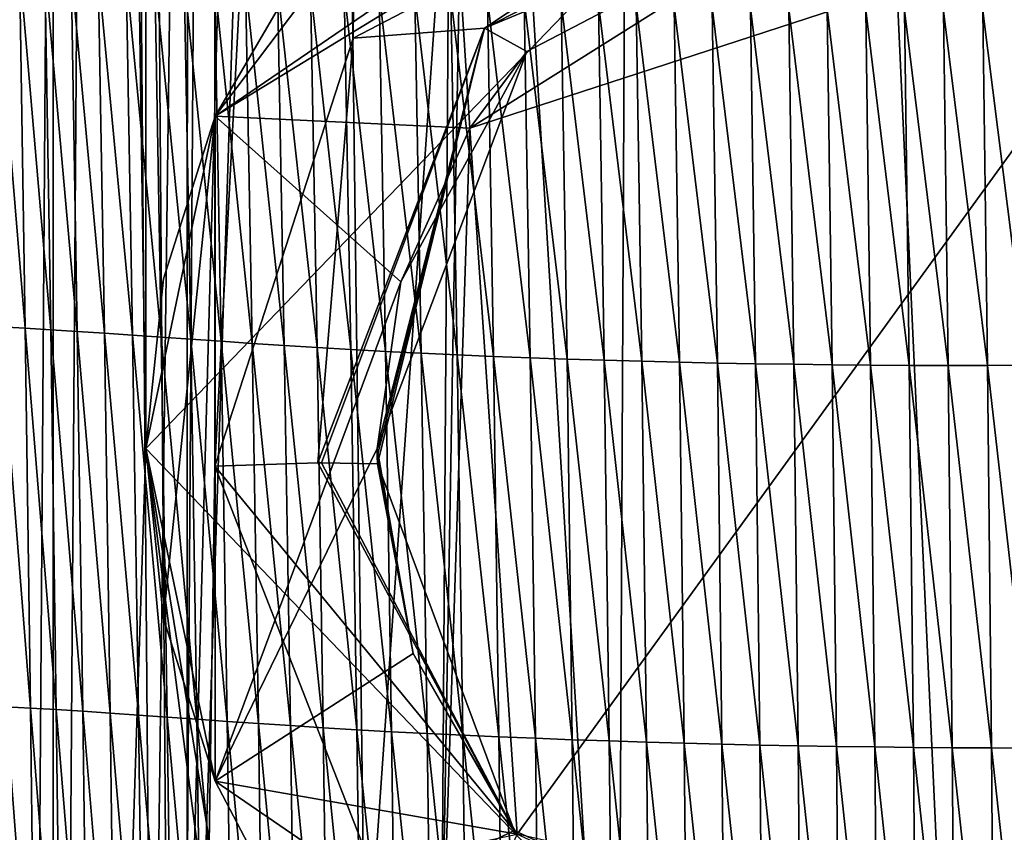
# Model space of a CAD drawing. Extents: x -54 to 446, y -6 to 1624.
# Tile 156 of 225: x -13.18 to -7.86, y 1584.53 to 1588.92. Entities that reach past the tile are written whole.
import ezdxf

# ---------------------------------------------------------------- set-up
doc = ezdxf.new("R2010")
doc.units = 0
doc.header["$LTSCALE"] = 46.933333
for name, color, linetype in [('1000', 7, 'CONTINUOUS'), ('1031', 7, 'CONTINUOUS'), ('1032', 7, 'CONTINUOUS'), ('1059', 7, 'CONTINUOUS'), ('1106', 7, 'CONTINUOUS'), ('1107', 7, 'CONTINUOUS'), ('1120', 7, 'CONTINUOUS'), ('1151', 7, 'CONTINUOUS'), ('1262', 7, 'CONTINUOUS'), ('1330', 7, 'CONTINUOUS'), ('1379', 7, 'CONTINUOUS'), ('1428', 7, 'CONTINUOUS'), ('1463', 7, 'CONTINUOUS'), ('1514', 7, 'CONTINUOUS'), ('1577', 7, 'CONTINUOUS'), ('893', 7, 'CONTINUOUS'), ('899', 7, 'CONTINUOUS'), ('951', 7, 'CONTINUOUS'), ('952', 7, 'CONTINUOUS')]:
    doc.layers.add(name, color=color, linetype=linetype)

msp = doc.modelspace()

# ---------------------------------------------------------------- linework, layer by layer
at = {"layer": '1000', "color": 7, "linetype": 'CONTINUOUS'}
for points in [[(-15.7686, 1622.7078, -2.7114), (-12.8001, 1623.2398, -9.5999), (-13.6176, 1568, -8.4001), (-15.7686, 1622.7078, -2.7114)], [(-13.6176, 1568, -8.4001), (-12.8001, 1623.2398, -9.5999), (-13.1796, 1569.4277, -9.0719), (-13.6176, 1568, -8.4001)], [(-13.1796, 1569.4277, -9.0719), (-12.8001, 1623.2398, -9.5999), (-12.3722, 1570.1726, -10.1453), (-13.1796, 1569.4277, -9.0719)], [(-12.8001, 1623.2398, -9.5999), (-12.1278, 1606.0052, -10.4363), (-12.3722, 1570.1726, -10.1453), (-12.8001, 1623.2398, -9.5999)], [(-12.3722, 1570.1726, -10.1453), (-12.1278, 1606.0052, -10.4363), (-12.1278, 1586.5052, -10.4363), (-12.3722, 1570.1726, -10.1453)], [(-12.1278, 1606.0052, -10.4363), (-11.2205, 1603.686, -11.4062), (-12.1278, 1586.5052, -10.4363), (-12.1278, 1606.0052, -10.4363)], [(-12.1278, 1586.5052, -10.4363), (-11.2205, 1603.686, -11.4062), (-11.379, 1588.8185, -11.248), (-12.1278, 1586.5052, -10.4363)], [(-11.379, 1588.8185, -11.248), (-11.2205, 1603.686, -11.4062), (-8.4496, 1590.3453, -13.5869), (-11.379, 1588.8185, -11.248)], [(-4.3881, 1586.6838, -15.3865), (-7.5614, 1570.5, -14.1005), (-8.2036, 1582.8502, -13.7368), (-4.3881, 1586.6838, -15.3865)], [(-12.3722, 1570.1726, -10.1453), (-12.1278, 1586.5052, -10.4363), (-11.2205, 1584.186, -11.4062), (-12.3722, 1570.1726, -10.1453)]]:
    msp.add_3dface(points, dxfattribs=at)
at = {"layer": '1031', "color": 7, "linetype": 'CONTINUOUS'}
for points in [[(-11.379, 1588.8185, -11.248), (-8.4496, 1590.3453, -13.5869), (-10.6705, 1588.8728, -11.5901), (-11.379, 1588.8185, -11.248)], [(-8.4496, 1590.3453, -13.5869), (-8.4885, 1589.9753, -13.3799), (-10.6705, 1588.8728, -11.5901), (-8.4496, 1590.3453, -13.5869)], [(-8.4885, 1589.9753, -13.3799), (-8.3731, 1589.8285, -13.0069), (-10.6705, 1588.8728, -11.5901), (-8.4885, 1589.9753, -13.3799)], [(-8.3731, 1589.8285, -13.0069), (-10.4407, 1588.746, -11.1023), (-10.6705, 1588.8728, -11.5901), (-8.3731, 1589.8285, -13.0069)], [(-11.379, 1588.8185, -11.248), (-10.6705, 1588.8728, -11.5901), (-11.571, 1586.5234, -10.5771), (-11.379, 1588.8185, -11.248)], [(-11.571, 1586.5234, -10.5771), (-10.6705, 1588.8728, -11.5901), (-11.5501, 1586.5237, -10.5686), (-11.571, 1586.5234, -10.5771)], [(-10.6705, 1588.8728, -11.5901), (-11.249, 1586.5178, -10.1102), (-11.5501, 1586.5237, -10.5686), (-10.6705, 1588.8728, -11.5901)], [(-10.4407, 1588.746, -11.1023), (-11.25, 1586.6, -10.109), (-10.6705, 1588.8728, -11.5901), (-10.4407, 1588.746, -11.1023)], [(-11.25, 1586.6, -10.109), (-11.2497, 1586.5595, -10.1093), (-10.6705, 1588.8728, -11.5901), (-11.25, 1586.6, -10.109)], [(-11.2497, 1586.5595, -10.1093), (-11.249, 1586.5178, -10.1102), (-10.6705, 1588.8728, -11.5901), (-11.2497, 1586.5595, -10.1093)], [(-12.1278, 1586.5052, -10.4363), (-11.379, 1588.8185, -11.248), (-11.571, 1586.5234, -10.5771), (-12.1278, 1586.5052, -10.4363)]]:
    msp.add_3dface(points, dxfattribs=at)
at = {"layer": '1032', "color": 7, "linetype": 'CONTINUOUS'}
for points in [[(-4.3881, 1586.6838, -15.3865), (-8.2036, 1582.8502, -13.7368), (-4.6499, 1586.6768, -15.207), (-4.3881, 1586.6838, -15.3865)], [(-8.2036, 1582.8502, -13.7368), (-4.7508, 1586.6726, -14.9057), (-4.6499, 1586.6768, -15.207), (-8.2036, 1582.8502, -13.7368)], [(-8.2036, 1582.8502, -13.7368), (-4.7502, 1586.6367, -14.9059), (-4.7508, 1586.6726, -14.9057), (-8.2036, 1582.8502, -13.7368)], [(-8.2036, 1582.8502, -13.7368), (-4.75, 1586.6, -14.906), (-4.7502, 1586.6367, -14.9059), (-8.2036, 1582.8502, -13.7368)], [(-4.75, 1586.6, -14.906), (-8.2036, 1582.8502, -13.7368), (-7.9402, 1583.3505, -13.3163), (-4.75, 1586.6, -14.906)], [(-10.5103, 1584.5358, -11.0234), (-12.1278, 1586.5052, -10.4363), (-11.571, 1586.5234, -10.5771), (-10.5103, 1584.5358, -11.0234)], [(-10.5103, 1584.5358, -11.0234), (-11.571, 1586.5234, -10.5771), (-11.5501, 1586.5237, -10.5686), (-10.5103, 1584.5358, -11.0234)], [(-11.249, 1586.5178, -10.1102), (-10.5103, 1584.5358, -11.0234), (-11.5501, 1586.5237, -10.5686), (-11.249, 1586.5178, -10.1102)], [(-11.2205, 1584.186, -11.4062), (-12.1278, 1586.5052, -10.4363), (-10.5103, 1584.5358, -11.0234), (-11.2205, 1584.186, -11.4062)], [(-11.2205, 1584.186, -11.4062), (-10.5103, 1584.5358, -11.0234), (-7.9402, 1583.3505, -13.3163), (-11.2205, 1584.186, -11.4062)]]:
    msp.add_3dface(points, dxfattribs=at)
at = {"layer": '1059', "color": 7, "linetype": 'CONTINUOUS'}
for points in [[(-12.1253, 1588.3977, -5), (-12.4054, 1587.5181, -5), (-12.5, 1586.6, -5), (-12.1253, 1588.3977, -5)], [(-12.1253, 1588.3977, -5), (-12.5, 1586.6, -5), (-12.4054, 1585.6819, -5), (-12.1253, 1588.3977, -5)], [(-12.1253, 1588.3977, -5), (-12.4054, 1585.6819, -5), (-12.1253, 1584.8023, -5), (-12.1253, 1588.3977, -5)]]:
    msp.add_3dface(points, dxfattribs=at)
at = {"layer": '1106', "color": 7, "linetype": 'CONTINUOUS'}
for points in [[(-11.25, 1586.6, -6.7551), (-11.0554, 1585.4922, -6.8715), (-11.25, 1586.6, -10.109), (-11.25, 1586.6, -6.7551)], [(-11.25, 1586.6, -10.109), (-11.0554, 1585.4922, -6.8715), (-11.2497, 1586.5595, -10.1093), (-11.25, 1586.6, -10.109)], [(-6.6401, 1583.6482, -10.7084), (-4.75, 1586.6, -11.6704), (-7.9402, 1583.3505, -13.3163), (-6.6401, 1583.6482, -10.7084)], [(-4.75, 1586.6, -11.6704), (-4.75, 1586.6, -14.906), (-7.9402, 1583.3505, -13.3163), (-4.75, 1586.6, -11.6704)], [(-11.2497, 1586.5595, -10.1093), (-11.0554, 1585.4922, -6.8715), (-11.249, 1586.5178, -10.1102), (-11.2497, 1586.5595, -10.1093)], [(-11.249, 1586.5178, -10.1102), (-11.0554, 1585.4922, -6.8715), (-10.5103, 1584.5358, -11.0234), (-11.249, 1586.5178, -10.1102)], [(-11.0554, 1585.4922, -6.8715), (-10.4939, 1584.516, -6.9741), (-10.5103, 1584.5358, -11.0234), (-11.0554, 1585.4922, -6.8715)], [(-10.5103, 1584.5358, -11.0234), (-10.4939, 1584.516, -6.9741), (-7.9402, 1583.3505, -13.3163), (-10.5103, 1584.5358, -11.0234)]]:
    msp.add_3dface(points, dxfattribs=at)
at = {"layer": '1107', "color": 7, "linetype": 'CONTINUOUS'}
for points in [[(-6.7985, 1589.6198, -10.6085), (-10.7497, 1588.3326, -6.573), (-8.3731, 1589.8285, -13.0069), (-6.7985, 1589.6198, -10.6085)], [(-8.3731, 1589.8285, -13.0069), (-10.7497, 1588.3326, -6.573), (-10.4407, 1588.746, -11.1023), (-8.3731, 1589.8285, -13.0069)], [(-11.1225, 1587.5013, -6.6604), (-11.25, 1586.6, -6.7551), (-10.4407, 1588.746, -11.1023), (-11.1225, 1587.5013, -6.6604)], [(-10.4407, 1588.746, -11.1023), (-11.25, 1586.6, -6.7551), (-11.25, 1586.6, -10.109), (-10.4407, 1588.746, -11.1023)], [(-10.7497, 1588.3326, -6.573), (-11.1225, 1587.5013, -6.6604), (-10.4407, 1588.746, -11.1023), (-10.7497, 1588.3326, -6.573)]]:
    msp.add_3dface(points, dxfattribs=at)
at = {"layer": '1120', "color": 7, "linetype": 'CONTINUOUS'}
for points in [[(-13.9, 1571.2556), (-13, 1571.2556), (-13, 1620.5502), (-13.9, 1571.2556)], [(-13.9, 1571.2556), (-13, 1620.5502), (-13.9, 1620.5502, 0), (-13.9, 1571.2556)]]:
    msp.add_3dface(points, dxfattribs=at)
at = {"layer": '1151', "color": 7, "linetype": 'CONTINUOUS'}
for points in [[(-10.8051, 1589.2036, -6.4815), (-11.592, 1589.3106, -6.4702), (-12.1253, 1588.3977, -6.5662), (-10.8051, 1589.2036, -6.4815)], [(-10.7497, 1588.3326, -6.573), (-10.8051, 1589.2036, -6.4815), (-12.1253, 1588.3977, -6.5662), (-10.7497, 1588.3326, -6.573)], [(-10.7497, 1588.3326, -6.573), (-12.1253, 1588.3977, -6.5662), (-11.1225, 1587.5013, -6.6604), (-10.7497, 1588.3326, -6.573)], [(-11.1225, 1587.5013, -6.6604), (-12.1253, 1588.3977, -6.5662), (-12.1253, 1584.8023, -6.9441), (-11.1225, 1587.5013, -6.6604)], [(-11.25, 1586.6, -6.7551), (-11.1225, 1587.5013, -6.6604), (-12.1253, 1584.8023, -6.9441), (-11.25, 1586.6, -6.7551)], [(-11.0554, 1585.4922, -6.8715), (-11.25, 1586.6, -6.7551), (-12.1253, 1584.8023, -6.9441), (-11.0554, 1585.4922, -6.8715)], [(-10.4939, 1584.516, -6.9741), (-11.0554, 1585.4922, -6.8715), (-12.1253, 1584.8023, -6.9441), (-10.4939, 1584.516, -6.9741)], [(-11.8286, 1584.2354, -7.0036), (-10.4939, 1584.516, -6.9741), (-12.1253, 1584.8023, -6.9441), (-11.8286, 1584.2354, -7.0036)]]:
    msp.add_3dface(points, dxfattribs=at)
at = {"layer": '1262', "color": 7, "linetype": 'CONTINUOUS'}
for points in [[(-13, 1571.3463, -5.1962), (-13, 1621.2565, -5.1962), (-13, 1620.5502, -0.4), (-13, 1571.3463, -5.1962)], [(-13, 1571.2556), (-13, 1571.3463, -5.1962), (-13, 1620.5502, -0.4), (-13, 1571.2556)], [(-13, 1571.2556), (-13, 1620.5502, -0.4), (-13, 1620.5502), (-13, 1571.2556)]]:
    msp.add_3dface(points, dxfattribs=at)
at = {"layer": '1330', "color": 7, "linetype": 'CONTINUOUS'}
for points in [[(-12.1253, 1588.3977, -6.5662), (-12.1253, 1588.3977, -5), (-12.1253, 1584.8023, -5), (-12.1253, 1588.3977, -6.5662)], [(-12.1253, 1584.8023, -6.9441), (-12.1253, 1588.3977, -6.5662), (-12.1253, 1584.8023, -5), (-12.1253, 1584.8023, -6.9441)]]:
    msp.add_3dface(points, dxfattribs=at)
at = {"layer": '1379', "color": 7, "linetype": 'CONTINUOUS'}
for points in [[(-12.2614, 1619.4279, 6.757), (-9.7708, 1617.9913, 13.5274), (-9.9522, 1581.5035, 9.8465), (-12.2614, 1619.4279, 6.757)], [(-9.7708, 1617.9913, 13.5274), (-7.5549, 1569.8057, 11.7864), (-9.9522, 1581.5035, 9.8465), (-9.7708, 1617.9913, 13.5274)], [(-6.7, 1617.041, 17.2233), (-7.5549, 1569.8057, 11.7864), (-9.7708, 1617.9913, 13.5274), (-6.7, 1617.041, 17.2233)]]:
    msp.add_3dface(points, dxfattribs=at)
at = {"layer": '1428', "color": 7, "linetype": 'CONTINUOUS'}
for points in [[(-13, 1619.7043, 5.1962), (-13, 1571.3556), (-13, 1619.8222), (-13, 1619.7043, 5.1962)], [(-13, 1571.3556), (-13, 1619.7043, 5.1962), (-13, 1571.2649, 5.1962), (-13, 1571.3556)]]:
    msp.add_3dface(points, dxfattribs=at)
at = {"layer": '1463', "color": 7, "linetype": 'CONTINUOUS'}
for points in [[(-13, 1619.7043, 5.1962), (-12.6548, 1619.5666, 5.9879), (-13, 1571.2649, 5.1962), (-13, 1619.7043, 5.1962)], [(-12.6548, 1619.5666, 5.9879), (-12.2831, 1569.7172, 6.7175), (-13, 1571.2649, 5.1962), (-12.6548, 1619.5666, 5.9879)], [(-12.2614, 1619.4279, 6.757), (-12.2831, 1569.7172, 6.7175), (-12.6548, 1619.5666, 5.9879), (-12.2614, 1619.4279, 6.757)], [(-12.2831, 1569.7172, 6.7175), (-12.2614, 1619.4279, 6.757), (-9.9522, 1581.5035, 9.8465), (-12.2831, 1569.7172, 6.7175)]]:
    msp.add_3dface(points, dxfattribs=at)
at = {"layer": '1514', "color": 7, "linetype": 'CONTINUOUS'}
for points in [[(-13, 1619.8222), (-13, 1571.3556), (-14.0001, 1619.8222), (-13, 1619.8222)], [(-14.0001, 1619.8222), (-13, 1571.3556), (-14, 1571.3556), (-14.0001, 1619.8222)]]:
    msp.add_3dface(points, dxfattribs=at)
at = {"layer": '1577', "color": 7, "linetype": 'CONTINUOUS'}
for points in [[(-13.1834, 1589.2123, 10.2873), (-13.3154, 1589.221, 10.015), (-13.1518, 1587.2507, 10.2189), (-13.1834, 1589.2123, 10.2873)], [(-13.1518, 1587.2507, 10.2189), (-13.3154, 1589.221, 10.015), (-13.2848, 1587.2577, 9.9513), (-13.1518, 1587.2507, 10.2189)], [(-13.0463, 1589.2025, 10.5626), (-13.1834, 1589.2123, 10.2873), (-13.0139, 1587.2427, 10.4893), (-13.0463, 1589.2025, 10.5626)], [(-13.0139, 1587.2427, 10.4893), (-13.1834, 1589.2123, 10.2873), (-13.1518, 1587.2507, 10.2189), (-13.0139, 1587.2427, 10.4893)], [(-12.9042, 1589.1917, 10.84), (-13.0463, 1589.2025, 10.5626), (-12.8711, 1587.2337, 10.7617), (-12.9042, 1589.1917, 10.84)], [(-12.8711, 1587.2337, 10.7617), (-13.0463, 1589.2025, 10.5626), (-13.0139, 1587.2427, 10.4893), (-12.8711, 1587.2337, 10.7617)], [(-12.7575, 1589.1801, 11.1188), (-12.9042, 1589.1917, 10.84), (-12.7238, 1587.224, 11.0352), (-12.7575, 1589.1801, 11.1188)], [(-12.7238, 1587.224, 11.0352), (-12.9042, 1589.1917, 10.84), (-12.8711, 1587.2337, 10.7617), (-12.7238, 1587.224, 11.0352)], [(-12.6064, 1589.1677, 11.3982), (-12.7575, 1589.1801, 11.1188), (-12.5721, 1587.2137, 11.3091), (-12.6064, 1589.1677, 11.3982)], [(-12.5721, 1587.2137, 11.3091), (-12.7575, 1589.1801, 11.1188), (-12.7238, 1587.224, 11.0352), (-12.5721, 1587.2137, 11.3091)], [(-12.4512, 1589.1549, 11.6775), (-12.6064, 1589.1677, 11.3982), (-12.4163, 1587.2028, 11.5829), (-12.4512, 1589.1549, 11.6775)], [(-12.4163, 1587.2028, 11.5829), (-12.6064, 1589.1677, 11.3982), (-12.5721, 1587.2137, 11.3091), (-12.4163, 1587.2028, 11.5829)], [(-12.292, 1589.1416, 11.9559), (-12.4512, 1589.1549, 11.6775), (-12.2566, 1587.1916, 11.8556), (-12.292, 1589.1416, 11.9559)], [(-12.2566, 1587.1916, 11.8556), (-12.4512, 1589.1549, 11.6775), (-12.4163, 1587.2028, 11.5829), (-12.2566, 1587.1916, 11.8556)], [(-12.1287, 1589.1281, 12.2327), (-12.292, 1589.1416, 11.9559), (-12.0929, 1587.1801, 12.1267), (-12.1287, 1589.1281, 12.2327)], [(-12.0929, 1587.1801, 12.1267), (-12.292, 1589.1416, 11.9559), (-12.2566, 1587.1916, 11.8556), (-12.0929, 1587.1801, 12.1267)], [(-11.961, 1589.1146, 12.507), (-12.1287, 1589.1281, 12.2327), (-11.925, 1587.1686, 12.3954), (-11.961, 1589.1146, 12.507)], [(-11.925, 1587.1686, 12.3954), (-12.1287, 1589.1281, 12.2327), (-12.0929, 1587.1801, 12.1267), (-11.925, 1587.1686, 12.3954)], [(-11.7886, 1589.1011, 12.7777), (-11.961, 1589.1146, 12.507), (-11.7525, 1587.1571, 12.6605), (-11.7886, 1589.1011, 12.7777)], [(-11.7525, 1587.1571, 12.6605), (-11.961, 1589.1146, 12.507), (-11.925, 1587.1686, 12.3954), (-11.7525, 1587.1571, 12.6605)], [(-11.6111, 1589.088, 13.0438), (-11.7886, 1589.1011, 12.7777), (-11.5751, 1587.1459, 12.9212), (-11.6111, 1589.088, 13.0438)], [(-11.5751, 1587.1459, 12.9212), (-11.7886, 1589.1011, 12.7777), (-11.7525, 1587.1571, 12.6605), (-11.5751, 1587.1459, 12.9212)], [(-11.4281, 1589.0753, 13.3044), (-11.6111, 1589.088, 13.0438), (-11.3925, 1587.1352, 13.1766), (-11.4281, 1589.0753, 13.3044)], [(-11.3925, 1587.1352, 13.1766), (-11.6111, 1589.088, 13.0438), (-11.5751, 1587.1459, 12.9212), (-11.3925, 1587.1352, 13.1766)], [(-11.2393, 1589.0633, 13.5582), (-11.4281, 1589.0753, 13.3044), (-11.2043, 1587.1251, 13.4255), (-11.2393, 1589.0633, 13.5582)], [(-11.2043, 1587.1251, 13.4255), (-11.4281, 1589.0753, 13.3044), (-11.3925, 1587.1352, 13.1766), (-11.2043, 1587.1251, 13.4255)], [(-11.0463, 1589.0521, 13.8051), (-11.2393, 1589.0633, 13.5582), (-11.0121, 1587.1156, 13.6677), (-11.0463, 1589.0521, 13.8051)], [(-11.0121, 1587.1156, 13.6677), (-11.2393, 1589.0633, 13.5582), (-11.2043, 1587.1251, 13.4255), (-11.0121, 1587.1156, 13.6677)], [(-10.8514, 1589.0415, 14.0458), (-11.0463, 1589.0521, 13.8051), (-10.8179, 1587.1068, 13.904), (-10.8514, 1589.0415, 14.0458)], [(-10.8179, 1587.1068, 13.904), (-11.0463, 1589.0521, 13.8051), (-11.0121, 1587.1156, 13.6677), (-10.8179, 1587.1068, 13.904)], [(-10.6544, 1589.0316, 14.2804), (-10.8514, 1589.0415, 14.0458), (-10.6218, 1587.0985, 14.1345), (-10.6544, 1589.0316, 14.2804)], [(-10.6218, 1587.0985, 14.1345), (-10.8514, 1589.0415, 14.0458), (-10.8179, 1587.1068, 13.904), (-10.6218, 1587.0985, 14.1345)], [(-10.4557, 1589.0223, 14.5092), (-10.6544, 1589.0316, 14.2804), (-10.4239, 1587.091, 14.3593), (-10.4557, 1589.0223, 14.5092)], [(-10.4239, 1587.091, 14.3593), (-10.6544, 1589.0316, 14.2804), (-10.6218, 1587.0985, 14.1345), (-10.4239, 1587.091, 14.3593)], [(-10.2554, 1589.0138, 14.7324), (-10.4557, 1589.0223, 14.5092), (-10.2244, 1587.084, 14.5787), (-10.2554, 1589.0138, 14.7324)], [(-10.2244, 1587.084, 14.5787), (-10.4557, 1589.0223, 14.5092), (-10.4239, 1587.091, 14.3593), (-10.2244, 1587.084, 14.5787)], [(-10.0535, 1589.006, 14.9501), (-10.2554, 1589.0138, 14.7324), (-10.0233, 1587.0777, 14.7929), (-10.0535, 1589.006, 14.9501)], [(-10.0233, 1587.0777, 14.7929), (-10.2554, 1589.0138, 14.7324), (-10.2244, 1587.084, 14.5787), (-10.0233, 1587.0777, 14.7929)], [(-9.8503, 1588.9989, 15.1626), (-10.0535, 1589.006, 14.9501), (-9.8209, 1587.072, 15.0022), (-9.8503, 1588.9989, 15.1626)], [(-9.8209, 1587.072, 15.0022), (-10.0535, 1589.006, 14.9501), (-10.0233, 1587.0777, 14.7929), (-9.8209, 1587.072, 15.0022)], [(-9.6458, 1588.9925, 15.3702), (-9.8503, 1588.9989, 15.1626), (-9.6172, 1587.067, 15.2066), (-9.6458, 1588.9925, 15.3702)], [(-9.6172, 1587.067, 15.2066), (-9.8503, 1588.9989, 15.1626), (-9.8209, 1587.072, 15.0022), (-9.6172, 1587.067, 15.2066)], [(-9.4403, 1588.9868, 15.5728), (-9.6458, 1588.9925, 15.3702), (-9.4123, 1587.0626, 15.4063), (-9.4403, 1588.9868, 15.5728)], [(-9.4123, 1587.0626, 15.4063), (-9.6458, 1588.9925, 15.3702), (-9.6172, 1587.067, 15.2066), (-9.4123, 1587.0626, 15.4063)], [(-9.2339, 1588.9818, 15.7705), (-9.4403, 1588.9868, 15.5728), (-9.2064, 1587.0589, 15.6012), (-9.2339, 1588.9818, 15.7705)], [(-9.2064, 1587.0589, 15.6012), (-9.4403, 1588.9868, 15.5728), (-9.4123, 1587.0626, 15.4063), (-9.2064, 1587.0589, 15.6012)], [(-9.0266, 1588.9775, 15.9633), (-9.2339, 1588.9818, 15.7705), (-8.9997, 1587.0558, 15.7915), (-9.0266, 1588.9775, 15.9633)], [(-8.9997, 1587.0558, 15.7915), (-9.2339, 1588.9818, 15.7705), (-9.2064, 1587.0589, 15.6012), (-8.9997, 1587.0558, 15.7915)], [(-8.8186, 1588.9739, 16.1513), (-9.0266, 1588.9775, 15.9633), (-8.7922, 1587.0533, 15.977), (-8.8186, 1588.9739, 16.1513)], [(-8.7922, 1587.0533, 15.977), (-9.0266, 1588.9775, 15.9633), (-8.9997, 1587.0558, 15.7915), (-8.7922, 1587.0533, 15.977)], [(-8.6101, 1588.971, 16.3345), (-8.8186, 1588.9739, 16.1513), (-8.584, 1587.0514, 16.1578), (-8.6101, 1588.971, 16.3345)], [(-8.584, 1587.0514, 16.1578), (-8.8186, 1588.9739, 16.1513), (-8.7922, 1587.0533, 15.977), (-8.584, 1587.0514, 16.1578)], [(-8.401, 1588.9687, 16.5128), (-8.6101, 1588.971, 16.3345), (-8.3753, 1587.0501, 16.3339), (-8.401, 1588.9687, 16.5128)], [(-8.3753, 1587.0501, 16.3339), (-8.6101, 1588.971, 16.3345), (-8.584, 1587.0514, 16.1578), (-8.3753, 1587.0501, 16.3339)], [(-8.1903, 1588.9673, 16.6854), (-8.401, 1588.9687, 16.5128), (-8.1649, 1587.0496, 16.5045), (-8.1903, 1588.9673, 16.6854)], [(-8.1649, 1587.0496, 16.5045), (-8.401, 1588.9687, 16.5128), (-8.3753, 1587.0501, 16.3339), (-8.1649, 1587.0496, 16.5045)], [(-7.9772, 1588.9667, 16.8519), (-8.1903, 1588.9673, 16.6854), (-7.9522, 1587.0498, 16.6692), (-7.9772, 1588.9667, 16.8519)], [(-7.9522, 1587.0498, 16.6692), (-8.1903, 1588.9673, 16.6854), (-8.1649, 1587.0496, 16.5045), (-7.9522, 1587.0498, 16.6692)], [(-7.7619, 1588.9668, 17.0127), (-7.9772, 1588.9667, 16.8519), (-7.7373, 1587.0507, 16.8284), (-7.7619, 1588.9668, 17.0127)], [(-7.7373, 1587.0507, 16.8284), (-7.9772, 1588.9667, 16.8519), (-7.9522, 1587.0498, 16.6692), (-7.7373, 1587.0507, 16.8284)], [(-13.1518, 1587.2507, 10.2189), (-13.2848, 1587.2577, 9.9513), (-13.1229, 1585.1975, 10.1408), (-13.1518, 1587.2507, 10.2189)], [(-13.1229, 1585.1975, 10.1408), (-13.2848, 1587.2577, 9.9513), (-13.2567, 1585.2049, 9.878), (-13.1229, 1585.1975, 10.1408)], [(-13.0139, 1587.2427, 10.4893), (-13.1518, 1587.2507, 10.2189), (-12.9841, 1585.1892, 10.4061), (-13.0139, 1587.2427, 10.4893)], [(-12.9841, 1585.1892, 10.4061), (-13.1518, 1587.2507, 10.2189), (-13.1229, 1585.1975, 10.1408), (-12.9841, 1585.1892, 10.4061)], [(-12.8711, 1587.2337, 10.7617), (-13.0139, 1587.2427, 10.4893), (-12.8406, 1585.18, 10.6731), (-12.8711, 1587.2337, 10.7617)], [(-12.8406, 1585.18, 10.6731), (-13.0139, 1587.2427, 10.4893), (-12.9841, 1585.1892, 10.4061), (-12.8406, 1585.18, 10.6731)], [(-12.7238, 1587.224, 11.0352), (-12.8711, 1587.2337, 10.7617), (-12.6926, 1585.1701, 10.9411), (-12.7238, 1587.224, 11.0352)], [(-12.6926, 1585.1701, 10.9411), (-12.8711, 1587.2337, 10.7617), (-12.8406, 1585.18, 10.6731), (-12.6926, 1585.1701, 10.9411)], [(-12.5721, 1587.2137, 11.3091), (-12.7238, 1587.224, 11.0352), (-12.5404, 1585.1596, 11.2094), (-12.5721, 1587.2137, 11.3091)], [(-12.5404, 1585.1596, 11.2094), (-12.7238, 1587.224, 11.0352), (-12.6926, 1585.1701, 10.9411), (-12.5404, 1585.1596, 11.2094)], [(-12.4163, 1587.2028, 11.5829), (-12.5721, 1587.2137, 11.3091), (-12.3841, 1585.1486, 11.4774), (-12.4163, 1587.2028, 11.5829)], [(-12.3841, 1585.1486, 11.4774), (-12.5721, 1587.2137, 11.3091), (-12.5404, 1585.1596, 11.2094), (-12.3841, 1585.1486, 11.4774)], [(-12.2566, 1587.1916, 11.8556), (-12.4163, 1587.2028, 11.5829), (-12.2239, 1585.1373, 11.7443), (-12.2566, 1587.1916, 11.8556)], [(-12.2239, 1585.1373, 11.7443), (-12.4163, 1587.2028, 11.5829), (-12.3841, 1585.1486, 11.4774), (-12.2239, 1585.1373, 11.7443)], [(-12.0929, 1587.1801, 12.1267), (-12.2566, 1587.1916, 11.8556), (-12.0599, 1585.1257, 12.0095), (-12.0929, 1587.1801, 12.1267)], [(-12.0599, 1585.1257, 12.0095), (-12.2566, 1587.1916, 11.8556), (-12.2239, 1585.1373, 11.7443), (-12.0599, 1585.1257, 12.0095)], [(-11.925, 1587.1686, 12.3954), (-12.0929, 1587.1801, 12.1267), (-11.8918, 1585.1141, 12.2722), (-11.925, 1587.1686, 12.3954)], [(-11.8918, 1585.1141, 12.2722), (-12.0929, 1587.1801, 12.1267), (-12.0599, 1585.1257, 12.0095), (-11.8918, 1585.1141, 12.2722)], [(-11.7525, 1587.1571, 12.6605), (-11.925, 1587.1686, 12.3954), (-11.7192, 1585.1025, 12.5315), (-11.7525, 1587.1571, 12.6605)], [(-11.7192, 1585.1025, 12.5315), (-11.925, 1587.1686, 12.3954), (-11.8918, 1585.1141, 12.2722), (-11.7192, 1585.1025, 12.5315)], [(-11.5751, 1587.1459, 12.9212), (-11.7525, 1587.1571, 12.6605), (-11.542, 1585.0912, 12.7866), (-11.5751, 1587.1459, 12.9212)], [(-11.542, 1585.0912, 12.7866), (-11.7525, 1587.1571, 12.6605), (-11.7192, 1585.1025, 12.5315), (-11.542, 1585.0912, 12.7866)], [(-11.3925, 1587.1352, 13.1766), (-11.5751, 1587.1459, 12.9212), (-11.3597, 1585.0802, 13.0365), (-11.3925, 1587.1352, 13.1766)], [(-11.3597, 1585.0802, 13.0365), (-11.5751, 1587.1459, 12.9212), (-11.542, 1585.0912, 12.7866), (-11.3597, 1585.0802, 13.0365)], [(-11.2043, 1587.1251, 13.4255), (-11.3925, 1587.1352, 13.1766), (-11.1722, 1585.0698, 13.2803), (-11.2043, 1587.1251, 13.4255)], [(-11.1722, 1585.0698, 13.2803), (-11.3925, 1587.1352, 13.1766), (-11.3597, 1585.0802, 13.0365), (-11.1722, 1585.0698, 13.2803)], [(-11.0121, 1587.1156, 13.6677), (-11.2043, 1587.1251, 13.4255), (-10.9809, 1585.0601, 13.5176), (-11.0121, 1587.1156, 13.6677)], [(-10.9809, 1585.0601, 13.5176), (-11.2043, 1587.1251, 13.4255), (-11.1722, 1585.0698, 13.2803), (-10.9809, 1585.0601, 13.5176)], [(-10.8179, 1587.1068, 13.904), (-11.0121, 1587.1156, 13.6677), (-10.7876, 1585.0508, 13.7493), (-10.8179, 1587.1068, 13.904)], [(-10.7876, 1585.0508, 13.7493), (-11.0121, 1587.1156, 13.6677), (-10.9809, 1585.0601, 13.5176), (-10.7876, 1585.0508, 13.7493)], [(-10.6218, 1587.0985, 14.1345), (-10.8179, 1587.1068, 13.904), (-10.5923, 1585.0422, 13.9753), (-10.6218, 1587.0985, 14.1345)], [(-10.5923, 1585.0422, 13.9753), (-10.8179, 1587.1068, 13.904), (-10.7876, 1585.0508, 13.7493), (-10.5923, 1585.0422, 13.9753)], [(-10.4239, 1587.091, 14.3593), (-10.6218, 1587.0985, 14.1345), (-10.3953, 1585.0341, 14.196), (-10.4239, 1587.091, 14.3593)], [(-10.3953, 1585.0341, 14.196), (-10.6218, 1587.0985, 14.1345), (-10.5923, 1585.0422, 13.9753), (-10.3953, 1585.0341, 14.196)], [(-10.2244, 1587.084, 14.5787), (-10.4239, 1587.091, 14.3593), (-10.1966, 1585.0266, 14.4115), (-10.2244, 1587.084, 14.5787)], [(-10.1966, 1585.0266, 14.4115), (-10.4239, 1587.091, 14.3593), (-10.3953, 1585.0341, 14.196), (-10.1966, 1585.0266, 14.4115)], [(-10.0233, 1587.0777, 14.7929), (-10.2244, 1587.084, 14.5787), (-9.9964, 1585.0196, 14.6219), (-10.0233, 1587.0777, 14.7929)], [(-9.9964, 1585.0196, 14.6219), (-10.2244, 1587.084, 14.5787), (-10.1966, 1585.0266, 14.4115), (-9.9964, 1585.0196, 14.6219)], [(-9.8209, 1587.072, 15.0022), (-10.0233, 1587.0777, 14.7929), (-9.7947, 1585.0133, 14.8276), (-9.8209, 1587.072, 15.0022)], [(-9.7947, 1585.0133, 14.8276), (-10.0233, 1587.0777, 14.7929), (-9.9964, 1585.0196, 14.6219), (-9.7947, 1585.0133, 14.8276)], [(-9.6172, 1587.067, 15.2066), (-9.8209, 1587.072, 15.0022), (-9.5918, 1585.0075, 15.0287), (-9.6172, 1587.067, 15.2066)], [(-9.5918, 1585.0075, 15.0287), (-9.8209, 1587.072, 15.0022), (-9.7947, 1585.0133, 14.8276), (-9.5918, 1585.0075, 15.0287)], [(-9.4123, 1587.0626, 15.4063), (-9.6172, 1587.067, 15.2066), (-9.3876, 1585.0023, 15.2252), (-9.4123, 1587.0626, 15.4063)], [(-9.3876, 1585.0023, 15.2252), (-9.6172, 1587.067, 15.2066), (-9.5918, 1585.0075, 15.0287), (-9.3876, 1585.0023, 15.2252)], [(-9.2064, 1587.0589, 15.6012), (-9.4123, 1587.0626, 15.4063), (-9.1824, 1584.9977, 15.4171), (-9.2064, 1587.0589, 15.6012)], [(-9.1824, 1584.9977, 15.4171), (-9.4123, 1587.0626, 15.4063), (-9.3876, 1585.0023, 15.2252), (-9.1824, 1584.9977, 15.4171)], [(-8.9997, 1587.0558, 15.7915), (-9.2064, 1587.0589, 15.6012), (-8.9762, 1584.9937, 15.6045), (-8.9997, 1587.0558, 15.7915)], [(-8.9762, 1584.9937, 15.6045), (-9.2064, 1587.0589, 15.6012), (-9.1824, 1584.9977, 15.4171), (-8.9762, 1584.9937, 15.6045)], [(-8.7922, 1587.0533, 15.977), (-8.9997, 1587.0558, 15.7915), (-8.7692, 1584.9902, 15.7873), (-8.7922, 1587.0533, 15.977)], [(-8.7692, 1584.9902, 15.7873), (-8.9997, 1587.0558, 15.7915), (-8.9762, 1584.9937, 15.6045), (-8.7692, 1584.9902, 15.7873)], [(-8.584, 1587.0514, 16.1578), (-8.7922, 1587.0533, 15.977), (-8.5614, 1584.9872, 15.9655), (-8.584, 1587.0514, 16.1578)], [(-8.5614, 1584.9872, 15.9655), (-8.7922, 1587.0533, 15.977), (-8.7692, 1584.9902, 15.7873), (-8.5614, 1584.9872, 15.9655)], [(-8.3753, 1587.0501, 16.3339), (-8.584, 1587.0514, 16.1578), (-8.353, 1584.9849, 16.1391), (-8.3753, 1587.0501, 16.3339)], [(-8.353, 1584.9849, 16.1391), (-8.584, 1587.0514, 16.1578), (-8.5614, 1584.9872, 15.9655), (-8.353, 1584.9849, 16.1391)], [(-8.1649, 1587.0496, 16.5045), (-8.3753, 1587.0501, 16.3339), (-8.1429, 1584.9831, 16.3074), (-8.1649, 1587.0496, 16.5045)], [(-8.1429, 1584.9831, 16.3074), (-8.3753, 1587.0501, 16.3339), (-8.353, 1584.9849, 16.1391), (-8.1429, 1584.9831, 16.3074)], [(-7.9522, 1587.0498, 16.6692), (-8.1649, 1587.0496, 16.5045), (-7.9306, 1584.982, 16.4701), (-7.9522, 1587.0498, 16.6692)], [(-7.9306, 1584.982, 16.4701), (-8.1649, 1587.0496, 16.5045), (-8.1429, 1584.9831, 16.3074), (-7.9306, 1584.982, 16.4701)], [(-7.7373, 1587.0507, 16.8284), (-7.9522, 1587.0498, 16.6692), (-7.7161, 1584.9816, 16.6273), (-7.7373, 1587.0507, 16.8284)], [(-7.7161, 1584.9816, 16.6273), (-7.9522, 1587.0498, 16.6692), (-7.9306, 1584.982, 16.4701), (-7.7161, 1584.9816, 16.6273)], [(-13.1229, 1585.1975, 10.1408), (-13.2567, 1585.2049, 9.878), (-13.0972, 1583.1143, 10.0585), (-13.1229, 1585.1975, 10.1408)], [(-13.0972, 1583.1143, 10.0585), (-13.2567, 1585.2049, 9.878), (-13.2319, 1583.1227, 9.8007), (-13.0972, 1583.1143, 10.0585)], [(-12.9841, 1585.1892, 10.4061), (-13.1229, 1585.1975, 10.1408), (-12.9577, 1583.105, 10.3186), (-12.9841, 1585.1892, 10.4061)], [(-12.9577, 1583.105, 10.3186), (-13.1229, 1585.1975, 10.1408), (-13.0972, 1583.1143, 10.0585), (-12.9577, 1583.105, 10.3186)], [(-12.8406, 1585.18, 10.6731), (-12.9841, 1585.1892, 10.4061), (-12.8136, 1583.0948, 10.5802), (-12.8406, 1585.18, 10.6731)], [(-12.8136, 1583.0948, 10.5802), (-12.9841, 1585.1892, 10.4061), (-12.9577, 1583.105, 10.3186), (-12.8136, 1583.0948, 10.5802)], [(-12.6926, 1585.1701, 10.9411), (-12.8406, 1585.18, 10.6731), (-12.665, 1583.084, 10.8426), (-12.6926, 1585.1701, 10.9411)], [(-12.665, 1583.084, 10.8426), (-12.8406, 1585.18, 10.6731), (-12.8136, 1583.0948, 10.5802), (-12.665, 1583.084, 10.8426)], [(-12.5404, 1585.1596, 11.2094), (-12.6926, 1585.1701, 10.9411), (-12.5122, 1583.0727, 11.1051), (-12.5404, 1585.1596, 11.2094)], [(-12.5122, 1583.0727, 11.1051), (-12.6926, 1585.1701, 10.9411), (-12.665, 1583.084, 10.8426), (-12.5122, 1583.0727, 11.1051)], [(-12.3841, 1585.1486, 11.4774), (-12.5404, 1585.1596, 11.2094), (-12.3555, 1583.0609, 11.3672), (-12.3841, 1585.1486, 11.4774)], [(-12.3555, 1583.0609, 11.3672), (-12.5404, 1585.1596, 11.2094), (-12.5122, 1583.0727, 11.1051), (-12.3555, 1583.0609, 11.3672)], [(-12.2239, 1585.1373, 11.7443), (-12.3841, 1585.1486, 11.4774), (-12.195, 1583.0487, 11.6281), (-12.2239, 1585.1373, 11.7443)], [(-12.195, 1583.0487, 11.6281), (-12.3841, 1585.1486, 11.4774), (-12.3555, 1583.0609, 11.3672), (-12.195, 1583.0487, 11.6281)], [(-12.0599, 1585.1257, 12.0095), (-12.2239, 1585.1373, 11.7443), (-12.0306, 1583.0363, 11.8873), (-12.0599, 1585.1257, 12.0095)], [(-12.0306, 1583.0363, 11.8873), (-12.2239, 1585.1373, 11.7443), (-12.195, 1583.0487, 11.6281), (-12.0306, 1583.0363, 11.8873)], [(-11.8918, 1585.1141, 12.2722), (-12.0599, 1585.1257, 12.0095), (-11.8624, 1583.0239, 12.1441), (-11.8918, 1585.1141, 12.2722)], [(-11.8624, 1583.0239, 12.1441), (-12.0599, 1585.1257, 12.0095), (-12.0306, 1583.0363, 11.8873), (-11.8624, 1583.0239, 12.1441)], [(-11.7192, 1585.1025, 12.5315), (-11.8918, 1585.1141, 12.2722), (-11.6899, 1583.0115, 12.3976), (-11.7192, 1585.1025, 12.5315)], [(-11.6899, 1583.0115, 12.3976), (-11.8918, 1585.1141, 12.2722), (-11.8624, 1583.0239, 12.1441), (-11.6899, 1583.0115, 12.3976)], [(-11.542, 1585.0912, 12.7866), (-11.7192, 1585.1025, 12.5315), (-11.5128, 1582.9993, 12.6469), (-11.542, 1585.0912, 12.7866)], [(-11.5128, 1582.9993, 12.6469), (-11.7192, 1585.1025, 12.5315), (-11.6899, 1583.0115, 12.3976), (-11.5128, 1582.9993, 12.6469)], [(-11.3597, 1585.0802, 13.0365), (-11.542, 1585.0912, 12.7866), (-11.331, 1582.9875, 12.8912), (-11.3597, 1585.0802, 13.0365)], [(-11.331, 1582.9875, 12.8912), (-11.542, 1585.0912, 12.7866), (-11.5128, 1582.9993, 12.6469), (-11.331, 1582.9875, 12.8912)], [(-11.1722, 1585.0698, 13.2803), (-11.3597, 1585.0802, 13.0365), (-11.1443, 1582.9762, 13.1297), (-11.1722, 1585.0698, 13.2803)], [(-11.1443, 1582.9762, 13.1297), (-11.3597, 1585.0802, 13.0365), (-11.331, 1582.9875, 12.8912), (-11.1443, 1582.9762, 13.1297)], [(-10.9809, 1585.0601, 13.5176), (-11.1722, 1585.0698, 13.2803), (-10.9539, 1582.9654, 13.3621), (-10.9809, 1585.0601, 13.5176)], [(-10.9539, 1582.9654, 13.3621), (-11.1722, 1585.0698, 13.2803), (-11.1443, 1582.9762, 13.1297), (-10.9539, 1582.9654, 13.3621)], [(-10.7876, 1585.0508, 13.7493), (-10.9809, 1585.0601, 13.5176), (-10.7616, 1582.955, 13.5891), (-10.7876, 1585.0508, 13.7493)], [(-10.7616, 1582.955, 13.5891), (-10.9809, 1585.0601, 13.5176), (-10.9539, 1582.9654, 13.3621), (-10.7616, 1582.955, 13.5891)], [(-10.5923, 1585.0422, 13.9753), (-10.7876, 1585.0508, 13.7493), (-10.5673, 1582.9452, 13.8106), (-10.5923, 1585.0422, 13.9753)], [(-10.5673, 1582.9452, 13.8106), (-10.7876, 1585.0508, 13.7493), (-10.7616, 1582.955, 13.5891), (-10.5673, 1582.9452, 13.8106)], [(-10.3953, 1585.0341, 14.196), (-10.5923, 1585.0422, 13.9753), (-10.3712, 1582.9359, 14.027), (-10.3953, 1585.0341, 14.196)], [(-10.3712, 1582.9359, 14.027), (-10.5923, 1585.0422, 13.9753), (-10.5673, 1582.9452, 13.8106), (-10.3712, 1582.9359, 14.027)], [(-10.1966, 1585.0266, 14.4115), (-10.3953, 1585.0341, 14.196), (-10.1735, 1582.9272, 14.2384), (-10.1966, 1585.0266, 14.4115)], [(-10.1735, 1582.9272, 14.2384), (-10.3953, 1585.0341, 14.196), (-10.3712, 1582.9359, 14.027), (-10.1735, 1582.9272, 14.2384)], [(-9.9964, 1585.0196, 14.6219), (-10.1966, 1585.0266, 14.4115), (-9.9742, 1582.9189, 14.445), (-9.9964, 1585.0196, 14.6219)], [(-9.9742, 1582.9189, 14.445), (-10.1966, 1585.0266, 14.4115), (-10.1735, 1582.9272, 14.2384), (-9.9742, 1582.9189, 14.445)], [(-9.7947, 1585.0133, 14.8276), (-9.9964, 1585.0196, 14.6219), (-9.7734, 1582.9112, 14.647), (-9.7947, 1585.0133, 14.8276)], [(-9.7734, 1582.9112, 14.647), (-9.9964, 1585.0196, 14.6219), (-9.9742, 1582.9189, 14.445), (-9.7734, 1582.9112, 14.647)], [(-9.5918, 1585.0075, 15.0287), (-9.7947, 1585.0133, 14.8276), (-9.5713, 1582.904, 14.8446), (-9.5918, 1585.0075, 15.0287)], [(-9.5713, 1582.904, 14.8446), (-9.7947, 1585.0133, 14.8276), (-9.7734, 1582.9112, 14.647), (-9.5713, 1582.904, 14.8446)], [(-9.3876, 1585.0023, 15.2252), (-9.5918, 1585.0075, 15.0287), (-9.3679, 1582.8973, 15.0378), (-9.3876, 1585.0023, 15.2252)], [(-9.3679, 1582.8973, 15.0378), (-9.5918, 1585.0075, 15.0287), (-9.5713, 1582.904, 14.8446), (-9.3679, 1582.8973, 15.0378)], [(-9.1824, 1584.9977, 15.4171), (-9.3876, 1585.0023, 15.2252), (-9.1633, 1582.8911, 15.2266), (-9.1824, 1584.9977, 15.4171)], [(-9.1633, 1582.8911, 15.2266), (-9.3876, 1585.0023, 15.2252), (-9.3679, 1582.8973, 15.0378), (-9.1633, 1582.8911, 15.2266)], [(-8.9762, 1584.9937, 15.6045), (-9.1824, 1584.9977, 15.4171), (-8.9578, 1582.8854, 15.411), (-8.9762, 1584.9937, 15.6045)], [(-8.9578, 1582.8854, 15.411), (-9.1824, 1584.9977, 15.4171), (-9.1633, 1582.8911, 15.2266), (-8.9578, 1582.8854, 15.411)], [(-8.7692, 1584.9902, 15.7873), (-8.9762, 1584.9937, 15.6045), (-8.7513, 1582.8802, 15.591), (-8.7692, 1584.9902, 15.7873)], [(-8.7513, 1582.8802, 15.591), (-8.9762, 1584.9937, 15.6045), (-8.9578, 1582.8854, 15.411), (-8.7513, 1582.8802, 15.591)], [(-8.5614, 1584.9872, 15.9655), (-8.7692, 1584.9902, 15.7873), (-8.544, 1582.8756, 15.7665), (-8.5614, 1584.9872, 15.9655)], [(-8.544, 1582.8756, 15.7665), (-8.7692, 1584.9902, 15.7873), (-8.7513, 1582.8802, 15.591), (-8.544, 1582.8756, 15.7665)], [(-8.353, 1584.9849, 16.1391), (-8.5614, 1584.9872, 15.9655), (-8.336, 1582.8714, 15.9375), (-8.353, 1584.9849, 16.1391)], [(-8.336, 1582.8714, 15.9375), (-8.5614, 1584.9872, 15.9655), (-8.544, 1582.8756, 15.7665), (-8.336, 1582.8714, 15.9375)], [(-8.1429, 1584.9831, 16.3074), (-8.353, 1584.9849, 16.1391), (-8.1263, 1582.8677, 16.1034), (-8.1429, 1584.9831, 16.3074)], [(-8.1263, 1582.8677, 16.1034), (-8.353, 1584.9849, 16.1391), (-8.336, 1582.8714, 15.9375), (-8.1263, 1582.8677, 16.1034)], [(-7.9306, 1584.982, 16.4701), (-8.1429, 1584.9831, 16.3074), (-7.9144, 1582.8646, 16.2639), (-7.9306, 1584.982, 16.4701)], [(-7.9144, 1582.8646, 16.2639), (-8.1429, 1584.9831, 16.3074), (-8.1263, 1582.8677, 16.1034), (-7.9144, 1582.8646, 16.2639)], [(-7.7161, 1584.9816, 16.6273), (-7.9306, 1584.982, 16.4701), (-7.7005, 1582.8621, 16.4191), (-7.7161, 1584.9816, 16.6273)], [(-7.7005, 1582.8621, 16.4191), (-7.9306, 1584.982, 16.4701), (-7.9144, 1582.8646, 16.2639), (-7.7005, 1582.8621, 16.4191)]]:
    msp.add_3dface(points, dxfattribs=at)
at = {"layer": '893', "color": 7, "linetype": 'CONTINUOUS'}
for points in [[(-13, 1621.2565, -5.1962), (-13, 1571.3463, -5.1962), (-12.5, 1586.6, -6.3048), (-13, 1621.2565, -5.1962)], [(-12.5, 1606.1, -6.3048), (-13, 1621.2565, -5.1962), (-12.5, 1586.6, -6.3048), (-12.5, 1606.1, -6.3048)], [(-12.5, 1606.1, -6.3048), (-12.5, 1586.6, -6.3048), (-8.1748, 1591.0966, -11.3654), (-12.5, 1606.1, -6.3048)], [(-13, 1571.3463, -5.1962), (-12.1253, 1583.7096, -6.9984), (-12.5, 1586.6, -6.3048), (-13, 1571.3463, -5.1962)], [(-12.1253, 1583.7096, -6.9984), (-12.1253, 1584.2857, -6.9984), (-12.5, 1586.6, -6.3048), (-12.1253, 1583.7096, -6.9984)], [(-12.5, 1586.6, -6.3048), (-12.1253, 1584.2857, -6.9984), (-8.1912, 1582.1041, -11.3536), (-12.5, 1586.6, -6.3048)]]:
    msp.add_3dface(points, dxfattribs=at)
at = {"layer": '899', "color": 7, "linetype": 'CONTINUOUS'}
for points in [[(-12.6, 1571.2556, 0), (0, 1571.0357, 12.6), (-12.0607, 1613, 3.647), (-12.6, 1571.2556, 0)], [(-12.6, 1571.2556, 0), (-12.0607, 1613, 3.647), (-11.5655, 1608.8454, -5), (-12.6, 1571.2556, 0)], [(-12.0607, 1613, 3.647), (0, 1571.0357, 12.6), (0, 1613, 12.6), (-12.0607, 1613, 3.647)], [(-12.6, 1571.2556, 0), (-11.5655, 1608.8454, -5), (-11.5655, 1603.3546, -5), (-12.6, 1571.2556, 0)], [(-12.6, 1571.2556, 0), (-11.5655, 1603.3546, -5), (-11.3149, 1583.5567, -5.5437), (-12.6, 1571.2556, 0)], [(-11.5655, 1603.3546, -5), (-10.8595, 1590.0746, -6.3899), (-11.3149, 1583.5567, -5.5437), (-11.5655, 1603.3546, -5)], [(-11.3149, 1583.5567, -5.5437), (-10.8595, 1590.0746, -6.3899), (-10.9025, 1583.6379, -6.3164), (-11.3149, 1583.5567, -5.5437)], [(-10.9025, 1583.6379, -6.3164), (-10.8595, 1590.0746, -6.3899), (-10.8051, 1589.2036, -6.4815), (-10.9025, 1583.6379, -6.3164)], [(-6.7985, 1589.6198, -10.6085), (-10.4939, 1584.516, -6.9741), (-10.7497, 1588.3326, -6.573), (-6.7985, 1589.6198, -10.6085)], [(-6.6401, 1583.6482, -10.7084), (-10.4939, 1584.516, -6.9741), (-6.7985, 1589.6198, -10.6085), (-6.6401, 1583.6482, -10.7084)], [(-10.7497, 1588.3326, -6.573), (-10.9025, 1583.6379, -6.3164), (-10.8051, 1589.2036, -6.4815), (-10.7497, 1588.3326, -6.573)], [(-10.4939, 1584.516, -6.9741), (-10.9025, 1583.6379, -6.3164), (-10.7497, 1588.3326, -6.573), (-10.4939, 1584.516, -6.9741)]]:
    msp.add_3dface(points, dxfattribs=at)
at = {"layer": '951', "color": 7, "linetype": 'CONTINUOUS'}
for points in [[(-12.5, 1586.6, -6.3048), (-8.1912, 1582.1041, -11.3536), (-12.1253, 1584.8023, -6.9441), (-12.5, 1586.6, -6.3048)], [(-12.5, 1586.6, -5), (-12.5, 1586.6, -6.3048), (-12.1253, 1584.8023, -6.9441), (-12.5, 1586.6, -5)], [(-12.5, 1586.6, -5), (-12.1253, 1584.8023, -6.9441), (-12.4054, 1585.6819, -5), (-12.5, 1586.6, -5)], [(-12.4054, 1585.6819, -5), (-12.1253, 1584.8023, -6.9441), (-12.1253, 1584.8023, -5), (-12.4054, 1585.6819, -5)], [(-8.1912, 1582.1041, -11.3536), (-11.8286, 1584.2354, -7.0036), (-12.1253, 1584.8023, -6.9441), (-8.1912, 1582.1041, -11.3536)]]:
    msp.add_3dface(points, dxfattribs=at)
at = {"layer": '952', "color": 7, "linetype": 'CONTINUOUS'}
for points in [[(-8.1748, 1591.0966, -11.3654), (-12.5, 1586.6, -6.3048), (-12.1253, 1588.3977, -6.5662), (-8.1748, 1591.0966, -11.3654)], [(-10.8595, 1590.0746, -6.3899), (-8.1748, 1591.0966, -11.3654), (-12.1253, 1588.3977, -6.5662), (-10.8595, 1590.0746, -6.3899)], [(-11.592, 1589.3106, -6.4702), (-10.8595, 1590.0746, -6.3899), (-12.1253, 1588.3977, -6.5662), (-11.592, 1589.3106, -6.4702)], [(-12.1253, 1588.3977, -6.5662), (-12.5, 1586.6, -6.3048), (-12.1253, 1588.3977, -5), (-12.1253, 1588.3977, -6.5662)], [(-12.1253, 1588.3977, -5), (-12.5, 1586.6, -6.3048), (-12.4054, 1587.5181, -5), (-12.1253, 1588.3977, -5)], [(-12.4054, 1587.5181, -5), (-12.5, 1586.6, -6.3048), (-12.5, 1586.6, -5), (-12.4054, 1587.5181, -5)]]:
    msp.add_3dface(points, dxfattribs=at)

doc.saveas('drawing.dxf')
